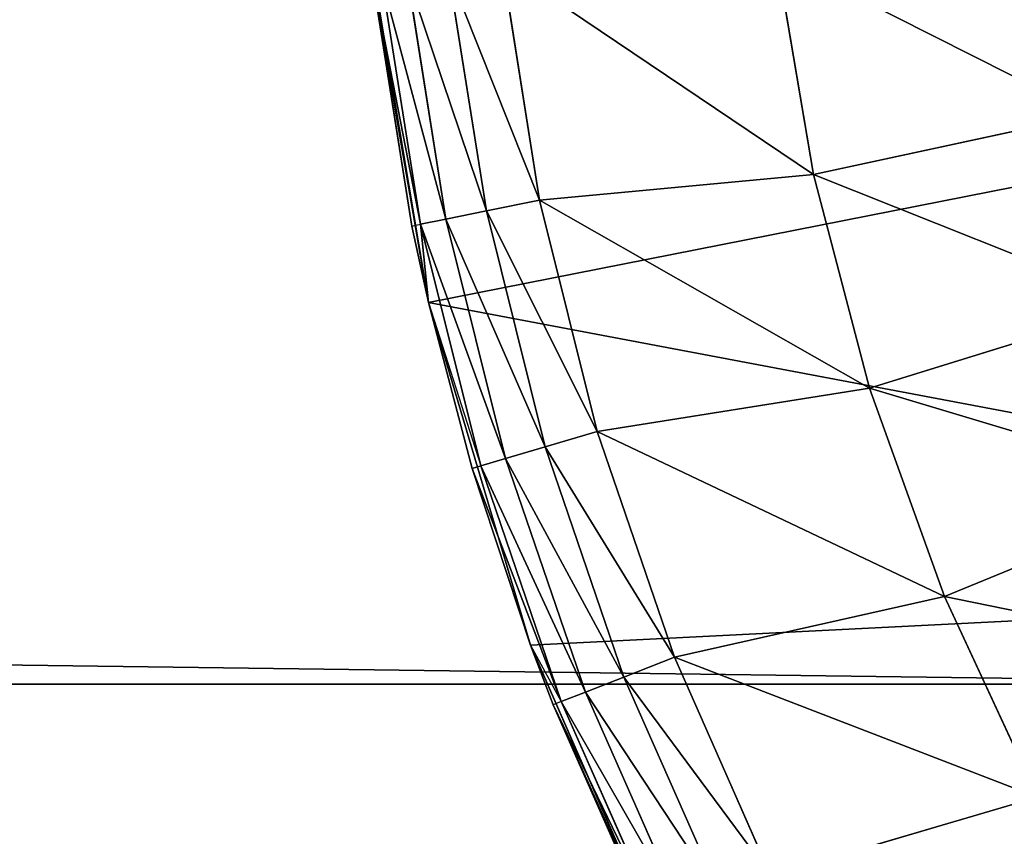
# Model space of a CAD drawing. Extents: x 0 to 602, y -131 to 3.
# Tile 92 of 167: x 337.922 to 338.872, y -8.199 to -7.412. Entities that reach past the tile are written whole.
import ezdxf

# ---------------------------------------------------------------- set-up
doc = ezdxf.new("R2010")
doc.units = 0
doc.header["$LTSCALE"] = 25.4
doc.layers.get('0').update_dxf_attribs({"color": 13, "linetype": 'CONTINUOUS'})

# ---------------------------------------------------------------- blocks, each defined once
blk = doc.blocks.new('PICASSO-LED-8131_STL')
at = {"color": 0}
for p, q in [((124.03548, 266.39865, 57.95678), (124.37548, 266.45566, 57.95678)), ((124.03548, 266.39865, 57.95678), (124.37548, 266.45566, 57.95678)), ((124.3473, 266.45255, 59.35328), (124.03548, 266.39865, 57.95678)), ((124.3473, 266.45255, 59.35328), (124.03548, 266.39865, 57.95678)), ((124.10936, 266.41473, 59.35328), (124.3473, 266.45255, 59.35328)), ((124.10936, 266.41473, 59.35328), (124.3473, 266.45255, 59.35328)), ((124.34827, 266.44412, 59.4205), (124.11105, 266.4064, 59.4205)), ((124.34827, 266.44412, 59.4205), (124.11105, 266.4064, 59.4205)), ((124.35112, 266.41931, 59.48349), (124.11603, 266.38193, 59.48349)), ((124.35112, 266.41931, 59.48349), (124.11603, 266.38193, 59.48349)), ((124.03548, 266.39865, 59.35328), (124.10936, 266.41473, 59.35328)), ((124.10936, 266.41473, 59.35328), (124.03548, 266.39865, 57.95678)), ((124.10936, 266.41473, 59.35328), (124.03548, 266.39865, 57.95678)), ((124.10936, 266.41473, 59.35328), (124.11105, 266.4064, 59.4205)), ((123.70506, 266.30032, 57.95678), (124.03548, 266.39865, 57.95678)), ((123.70506, 266.30032, 57.95678), (124.03548, 266.39865, 57.95678)), ((124.03548, 266.39865, 57.95678), (123.87556, 266.3566, 59.35328)), ((123.87556, 266.3566, 59.35328), (124.03548, 266.39865, 59.35328)), ((124.03548, 266.39865, 57.95678), (123.87556, 266.3566, 59.35328)), ((124.11105, 266.4064, 59.4205), (123.87796, 266.34845, 59.4205)), ((124.11105, 266.4064, 59.4205), (123.87796, 266.34845, 59.4205)), ((124.03548, 266.39865, 59.35328), (123.87796, 266.34845, 59.4205)), ((124.03548, 266.39865, 59.35328), (124.11105, 266.4064, 59.4205)), ((124.03548, 266.39865, 59.35328), (124.03548, 266.39865, 57.95678)), ((124.03548, 266.39865, 59.35328), (124.03548, 266.39865, 57.95678)), ((124.11603, 266.38193, 59.48349), (124.11105, 266.4064, 59.4205)), ((124.11603, 266.38193, 59.48349), (124.11105, 266.4064, 59.4205)), ((124.11603, 266.38193, 59.48349), (123.88502, 266.32449, 59.48349)), ((124.11603, 266.38193, 59.48349), (123.88502, 266.32449, 59.48349)), ((124.12398, 266.34286, 59.53827), (124.11603, 266.38193, 59.48349)), ((124.12398, 266.34286, 59.53827), (124.11603, 266.38193, 59.48349)), ((124.35568, 266.3797, 59.53827), (124.12398, 266.34286, 59.53827)), ((124.35568, 266.3797, 59.53827), (124.12398, 266.34286, 59.53827)), ((123.87556, 266.3566, 59.35328), (123.65071, 266.27066, 59.4205)), ((123.87556, 266.3566, 59.35328), (123.65071, 266.27066, 59.4205)), ((123.70506, 266.30032, 57.95678), (123.87556, 266.3566, 59.35328)), ((123.70506, 266.30032, 57.95678), (123.87556, 266.3566, 59.35328)), ((123.70506, 266.30032, 59.35328), (123.87556, 266.3566, 59.35328)), ((123.70506, 266.30032, 59.35328), (123.87556, 266.3566, 59.35328)), ((123.87556, 266.3566, 59.35328), (123.87796, 266.34845, 59.4205)), ((123.87796, 266.34845, 59.4205), (123.65071, 266.27066, 59.4205)), ((123.87796, 266.34845, 59.4205), (123.65071, 266.27066, 59.4205)), ((123.88502, 266.32449, 59.48349), (123.87796, 266.34845, 59.4205)), ((123.88502, 266.32449, 59.48349), (123.87796, 266.34845, 59.4205)), ((124.12398, 266.34286, 59.53827), (123.89629, 266.28625, 59.53827)), ((124.12398, 266.34286, 59.53827), (123.89629, 266.28625, 59.53827)), ((124.13439, 266.29166, 59.58141), (124.12398, 266.34286, 59.53827)), ((124.13439, 266.29166, 59.58141), (124.12398, 266.34286, 59.53827)), ((123.88502, 266.32449, 59.48349), (123.65981, 266.24741, 59.48349)), ((123.88502, 266.32449, 59.48349), (123.65981, 266.24741, 59.48349)), ((123.89629, 266.28625, 59.53827), (123.88502, 266.32449, 59.48349)), ((123.89629, 266.28625, 59.53827), (123.88502, 266.32449, 59.48349)), ((124.36166, 266.32779, 59.58141), (124.13439, 266.29166, 59.58141)), ((124.36166, 266.32779, 59.58141), (124.13439, 266.29166, 59.58141)), ((124.36166, 266.32779, 59.58141), (124.15907, 266.0274, 59.73726)), ((124.36166, 266.32779, 59.58141), (124.15907, 266.0274, 59.73726)), ((123.38924, 266.16211, 57.95678), (123.70506, 266.30032, 57.95678)), ((123.38924, 266.16211, 57.95678), (123.70506, 266.30032, 57.95678)), ((123.64761, 266.27856, 59.35328), (123.70506, 266.30032, 57.95678)), ((123.64761, 266.27856, 59.35328), (123.70506, 266.30032, 57.95678)), ((123.64761, 266.27856, 59.35328), (123.70506, 266.30032, 59.35328)), ((123.70506, 266.30032, 59.35328), (123.65071, 266.27066, 59.4205)), ((123.70506, 266.30032, 57.95678), (123.70506, 266.30032, 59.35328)), ((123.70506, 266.30032, 57.95678), (123.70506, 266.30032, 59.35328)), ((123.89629, 266.28625, 59.53827), (123.67432, 266.21027, 59.53827)), ((123.89629, 266.28625, 59.53827), (123.67432, 266.21027, 59.53827)), ((123.91107, 266.23615, 59.58141), (123.89629, 266.28625, 59.53827)), ((123.91107, 266.23615, 59.58141), (123.89629, 266.28625, 59.53827)), ((124.13439, 266.29166, 59.58141), (123.91107, 266.23615, 59.58141)), ((124.13439, 266.29166, 59.58141), (123.91107, 266.23615, 59.58141)), ((124.13439, 266.29166, 59.58141), (123.9528, 265.97324, 59.73726)), ((124.13439, 266.29166, 59.58141), (123.9528, 265.97324, 59.73726)), ((124.13439, 266.29166, 59.58141), (124.15907, 266.0274, 59.73726)), ((124.13439, 266.29166, 59.58141), (124.15907, 266.0274, 59.73726)), ((123.64761, 266.27856, 59.35328), (123.38924, 266.16211, 57.95678)), ((123.64761, 266.27856, 59.35328), (123.38924, 266.16211, 57.95678)), ((123.42722, 266.18124, 59.35328), (123.64761, 266.27856, 59.35328)), ((123.42722, 266.18124, 59.35328), (123.64761, 266.27856, 59.35328)), ((123.65071, 266.27066, 59.4205), (123.64761, 266.27856, 59.35328)), ((123.65071, 266.27066, 59.4205), (123.43098, 266.17361, 59.4205)), ((123.65071, 266.27066, 59.4205), (123.43098, 266.17361, 59.4205)), ((123.65071, 266.27066, 59.4205), (123.65981, 266.24741, 59.48349)), ((123.65071, 266.27066, 59.4205), (123.65981, 266.24741, 59.48349)), ((123.65981, 266.24741, 59.48349), (123.44205, 266.15125, 59.48349)), ((123.65981, 266.24741, 59.48349), (123.44205, 266.15125, 59.48349)), ((123.65981, 266.24741, 59.48349), (123.67432, 266.21027, 59.53827)), ((123.65981, 266.24741, 59.48349), (123.67432, 266.21027, 59.53827)), ((123.91107, 266.23615, 59.58141), (123.69335, 266.16162, 59.58141)), ((123.91107, 266.23615, 59.58141), (123.69335, 266.16162, 59.58141)), ((123.91107, 266.23615, 59.58141), (123.75211, 265.90106, 59.73726)), ((123.91107, 266.23615, 59.58141), (123.75211, 265.90106, 59.73726)), ((123.91107, 266.23615, 59.58141), (123.9528, 265.97324, 59.73726)), ((123.91107, 266.23615, 59.58141), (123.9528, 265.97324, 59.73726)), ((123.67432, 266.21027, 59.53827), (123.4597, 266.11551, 59.53827)), ((123.67432, 266.21027, 59.53827), (123.4597, 266.11551, 59.53827)), ((123.67432, 266.21027, 59.53827), (123.69335, 266.16162, 59.58141)), ((123.67432, 266.21027, 59.53827), (123.69335, 266.16162, 59.58141)), ((123.69335, 266.16162, 59.58141), (123.48285, 266.06866, 59.58141)), ((123.69335, 266.16162, 59.58141), (123.48285, 266.06866, 59.58141)), ((123.69335, 266.16162, 59.58141), (123.55859, 265.81143, 59.73726)), ((123.69335, 266.16162, 59.58141), (123.55859, 265.81143, 59.73726)), ((123.69335, 266.16162, 59.58141), (123.75211, 265.90106, 59.73726)), ((123.69335, 266.16162, 59.58141), (123.75211, 265.90106, 59.73726)), ((123.48285, 266.06866, 59.58141), (123.55859, 265.81143, 59.73726)), ((123.48285, 266.06866, 59.58141), (123.55859, 265.81143, 59.73726)), ((124.36932, 266.06311, 59.73726), (124.15907, 266.0274, 59.73726)), ((124.36932, 266.06311, 59.73726), (124.15907, 266.0274, 59.73726)), ((124.15907, 266.0274, 59.73726), (123.9528, 265.97324, 59.73726)), ((124.15907, 266.0274, 59.73726), (123.9528, 265.97324, 59.73726)), ((124.15907, 266.0274, 59.73726), (124.2166, 265.76077, 59.87666)), ((124.15907, 266.0274, 59.73726), (124.2166, 265.76077, 59.87666)), ((123.9528, 265.97324, 59.73726), (123.75211, 265.90106, 59.73726)), ((123.9528, 265.97324, 59.73726), (123.75211, 265.90106, 59.73726)), ((123.9528, 265.97324, 59.73726), (124.03366, 265.71274, 59.87666)), ((123.9528, 265.97324, 59.73726), (124.03366, 265.71274, 59.87666)), ((123.75211, 265.90106, 59.73726), (123.55859, 265.81143, 59.73726)), ((123.75211, 265.90106, 59.73726), (123.55859, 265.81143, 59.73726)), ((123.75211, 265.90106, 59.73726), (123.85569, 265.64874, 59.87666)), ((123.75211, 265.90106, 59.73726), (123.85569, 265.64874, 59.87666))]:
    blk.add_line(p, q, dxfattribs=at)
mesh = blk.add_polyface(dxfattribs=at)
corners = [(109.66749, 236.17091, 57.92758), (122.66749, 263.67093, 57.92758), (109.66749, 371.17093, 57.92758), (122.93544, 262.67093, 57.92758), (134.6675, 236.17091, 57.92758), (123.66749, 261.93887, 57.92758), (124.66749, 261.67093, 57.92758), (125.66749, 261.93887, 57.92758), (126.39954, 262.67093, 57.92758), (126.66749, 263.67093, 57.92758), (126.66749, 343.67093, 57.92758), (122.93544, 344.67093, 57.92758), (134.6675, 371.17093, 57.92758), (122.66749, 343.67093, 57.92758), (123.66749, 345.40298, 57.92758), (124.66749, 345.67093, 57.92758), (125.66749, 345.40298, 57.92758), (126.39954, 344.67093, 57.92758), (122.93544, 264.67093, 57.92758), (122.93544, 342.67093, 57.92758), (123.66749, 341.93887, 57.92758), (123.66749, 265.40298, 57.92758), (124.66749, 341.67093, 57.92758), (124.66749, 265.67093, 57.92758), (125.66749, 341.93887, 57.92758), (125.66749, 265.40298, 57.92758), (126.39954, 342.67093, 57.92758), (126.39954, 264.67093, 57.92758)]
mesh.append_faces([[corners[k] for k in face] for face in [(0, 1, 2), (1, 0, 3), (3, 4, 5), (5, 4, 6), (6, 4, 7), (7, 4, 8), (8, 4, 9), (2, 11, 12), (11, 2, 13), (12, 10, 4), (18, 13, 1), (13, 18, 19), (19, 18, 20), (20, 21, 22), (22, 23, 24), (24, 25, 26), (26, 9, 10)]], dxfattribs={"vtx0": -1, "vtx1": -1, "color": 0})
mesh.append_faces([[corners[k] for k in face] for face in [(9, 4, 10), (13, 2, 1)]], dxfattribs={"vtx0": -1, "vtx1": -1, "vtx2": -1, "color": 0})
mesh.append_faces([[corners[k] for k in face] for face in [(3, 0, 4), (12, 11, 14), (12, 14, 15), (12, 15, 16), (12, 16, 17), (12, 17, 10), (20, 18, 21), (22, 21, 23), (24, 23, 25), (26, 25, 27), (26, 27, 9)]], dxfattribs={"vtx0": -1, "vtx2": -1, "color": 0})
mesh = blk.add_polyface(dxfattribs=at)
corners = [(134.6675, 371.17093, 0.92758), (109.66749, 236.17091, 0.92758), (109.66749, 371.17093, 0.92758), (134.6675, 236.17091, 0.92758)]
mesh.append_faces([[corners[k] for k in face] for face in [(0, 1, 2), (1, 0, 3)]], dxfattribs={"vtx0": -1, "color": 0})
mesh = blk.add_polyface(dxfattribs=at)
corners = [(109.66749, 370.37091, 57.12758), (122.66749, 343.67093, 57.12758), (109.66749, 236.97093, 57.12758), (122.93544, 344.67093, 57.12758), (134.6675, 370.37091, 57.12758), (123.66749, 345.40298, 57.12758), (124.66749, 345.67093, 57.12758), (125.66749, 345.40298, 57.12758), (126.39954, 344.67093, 57.12758), (126.66749, 343.67093, 57.12758), (126.66749, 263.67093, 57.12758), (122.93544, 262.67093, 57.12758), (134.6675, 236.97093, 57.12758), (122.66749, 263.67093, 57.12758), (123.66749, 261.93887, 57.12758), (124.66749, 261.67093, 57.12758), (125.66749, 261.93887, 57.12758), (126.39954, 262.67093, 57.12758), (122.93544, 342.67093, 57.12758), (122.93544, 264.67093, 57.12758), (123.66749, 341.93887, 57.12758), (123.66749, 265.40298, 57.12758), (124.66749, 341.67093, 57.12758), (124.66749, 265.67093, 57.12758), (125.66749, 341.93887, 57.12758), (125.66749, 265.40298, 57.12758), (126.39954, 342.67093, 57.12758), (126.39954, 264.67093, 57.12758)]
mesh.append_faces([[corners[k] for k in face] for face in [(0, 1, 2), (1, 0, 3), (3, 4, 5), (5, 4, 6), (6, 4, 7), (7, 4, 8), (8, 4, 9), (2, 11, 12), (11, 2, 13), (12, 10, 4), (18, 13, 1), (13, 18, 19), (19, 20, 21), (21, 22, 23), (23, 24, 25), (25, 26, 27), (27, 9, 10)]], dxfattribs={"vtx0": -1, "vtx1": -1, "color": 0})
mesh.append_faces([[corners[k] for k in face] for face in [(9, 4, 10), (13, 2, 1)]], dxfattribs={"vtx0": -1, "vtx1": -1, "vtx2": -1, "color": 0})
mesh.append_faces([[corners[k] for k in face] for face in [(3, 0, 4), (12, 11, 14), (12, 14, 15), (12, 15, 16), (12, 16, 17), (12, 17, 10), (19, 18, 20), (21, 20, 22), (23, 22, 24), (25, 24, 26), (27, 26, 9)]], dxfattribs={"vtx0": -1, "vtx2": -1, "color": 0})
mesh = blk.add_polyface(dxfattribs=at)
corners = [(134.6675, 236.97093, 1.72758), (109.66749, 370.37091, 1.72758), (109.66749, 236.97093, 1.72758), (134.6675, 370.37091, 1.72758)]
mesh.append_faces([[corners[k] for k in face] for face in [(0, 1, 2), (1, 0, 3)]], dxfattribs={"vtx0": -1, "color": 0})
mesh = blk.add_polyface(dxfattribs=at)
corners = [(121.88476, 263.98141, 57.95678), (121.89307, 263.2933, 57.95678), (121.86769, 263.63708, 57.95678), (121.94401, 264.32101, 57.95678), (121.9605, 262.9552, 57.95678), (122.04454, 264.65079, 57.95678), (122.06898, 262.62799, 57.95678), (122.18484, 264.9657, 57.95678), (122.21684, 262.31656, 57.95678), (122.36276, 265.26096, 57.95678), (122.40185, 262.02567, 57.95678), (122.57563, 265.53214, 57.95678), (122.6212, 261.7597, 57.95678), (122.82021, 265.77509, 57.95678), (122.87157, 261.52274, 57.95678), (123.09279, 265.98615, 57.95678), (123.06969, 263.58713, 57.95678), (123.09223, 263.9512, 57.95678), (123.27802, 264.46426, 57.95678), (123.38924, 266.16211, 57.95678), (123.37752, 264.61746, 57.95678), (123.77062, 264.99591, 57.95678), (123.70506, 266.30032, 57.95678), (124.03548, 266.39865, 57.95678), (124.26805, 265.22025, 57.95678), (124.37548, 266.45566, 57.95678), (124.62935, 265.27048, 57.95678), (124.7199, 266.47043, 57.95678), (125.16909, 265.19025, 57.95678), (125.06353, 266.44278, 57.95678), (125.40116, 266.37308, 57.95678), (125.50018, 265.03717, 57.95678), (125.72766, 266.26245, 57.95678), (125.91088, 264.67789, 57.95678), (126.03809, 266.11252, 57.95678), (126.10664, 264.37009, 57.95678), (126.32775, 265.9256, 57.95678), (126.2579, 263.84579, 57.95678), (123.14918, 261.31833, 57.95678), (123.13019, 263.22739, 57.95678), (123.2706, 262.89075, 57.95678), (123.44979, 261.14957, 57.95678), (123.61401, 262.46667, 57.95678), (123.76886, 261.01904, 57.95678), (124.07996, 262.18271, 57.95678), (124.10156, 260.92871, 57.95678), (124.61425, 262.07181, 57.95678), (124.44283, 260.87994, 57.95678), (124.78751, 260.8735, 57.95678), (125.15473, 262.14691, 57.95678), (125.13038, 260.90945, 57.95678), (125.46622, 260.98727, 57.95678), (125.63853, 262.39929, 57.95678), (125.78996, 261.10574, 57.95678), (125.77716, 262.51825, 57.95678), (126.09998, 262.95819, 57.95678), (126.09668, 261.26315, 57.95678), (126.38174, 261.45703, 57.95678), (126.25618, 263.48105, 57.95678), (126.59224, 265.70447, 57.95678), (126.6408, 261.68445, 57.95678), (126.82755, 265.45255, 57.95678), (126.86996, 261.94202, 57.95678), (127.03012, 265.17358, 57.95678), (127.06573, 262.22577, 57.95678), (127.19687, 264.87186, 57.95678), (127.22514, 262.53143, 57.95678), (127.32528, 264.55191, 57.95678), (127.34579, 262.8544, 57.95678), (127.4134, 264.21863, 57.95678), (127.42583, 263.1897, 57.95678), (127.45989, 263.87704, 57.95678), (127.46406, 263.53232, 57.95678)]
mesh.append_faces([[corners[k] for k in face] for face in [(0, 1, 2), (70, 71, 72)]], dxfattribs={"vtx0": -1, "color": 0})
mesh.append_faces([[corners[k] for k in face] for face in [(1, 3, 4), (4, 5, 6), (6, 7, 8), (8, 9, 10), (10, 11, 12), (12, 13, 14), (16, 15, 17), (17, 15, 18), (18, 19, 20), (20, 19, 21), (21, 23, 24), (24, 25, 26), (26, 27, 28), (28, 30, 31), (31, 32, 33), (33, 34, 35), (35, 36, 37), (38, 40, 41), (41, 42, 43), (43, 44, 45), (45, 46, 47), (47, 46, 48), (48, 49, 50), (50, 49, 51), (51, 52, 53), (53, 55, 56), (56, 55, 57), (57, 59, 60), (60, 61, 62), (62, 63, 64), (64, 65, 66), (66, 67, 68), (68, 69, 70)]], dxfattribs={"vtx0": -1, "vtx1": -1, "color": 0})
mesh.append_faces([[corners[k] for k in face] for face in [(14, 15, 16), (57, 37, 36)]], dxfattribs={"vtx0": -1, "vtx1": -1, "vtx2": -1, "color": 0})
mesh.append_faces([[corners[k] for k in face] for face in [(1, 0, 3), (4, 3, 5), (6, 5, 7), (8, 7, 9), (10, 9, 11), (12, 11, 13), (14, 13, 15), (18, 15, 19), (21, 19, 22), (21, 22, 23), (24, 23, 25), (26, 25, 27), (28, 27, 29), (28, 29, 30), (31, 30, 32), (33, 32, 34), (35, 34, 36), (16, 38, 14), (38, 16, 39), (38, 39, 40), (41, 40, 42), (43, 42, 44), (45, 44, 46), (48, 46, 49), (51, 49, 52), (53, 52, 54), (53, 54, 55), (57, 55, 58), (57, 58, 37), (57, 36, 59), (60, 59, 61), (62, 61, 63), (64, 63, 65), (66, 65, 67), (68, 67, 69), (70, 69, 71)]], dxfattribs={"vtx0": -1, "vtx2": -1, "color": 0})
mesh = blk.add_polyface(dxfattribs=at)
corners = [(124.3473, 266.45255, 59.35328), (124.37548, 266.45566, 57.95678), (124.03548, 266.39865, 57.95678)]
mesh.append_faces([[corners[k] for k in face] for face in [(0, 1, 2)]], dxfattribs={"color": 0})
mesh = blk.add_polyface(dxfattribs=at)
corners = [(124.3473, 266.45255, 59.35328), (124.03548, 266.39865, 57.95678), (124.10936, 266.41473, 59.35328)]
mesh.append_faces([[corners[k] for k in face] for face in [(0, 1, 2)]], dxfattribs={"color": 0})
mesh = blk.add_polyface(dxfattribs=at)
corners = [(124.11105, 266.4064, 59.4205), (124.3473, 266.45255, 59.35328), (124.10936, 266.41473, 59.35328), (124.34827, 266.44412, 59.4205)]
mesh.append_faces([[corners[k] for k in face] for face in [(0, 1, 2), (1, 0, 3)]], dxfattribs={"vtx0": -1, "color": 0})
mesh = blk.add_polyface(dxfattribs=at)
corners = [(124.11603, 266.38193, 59.48349), (124.34827, 266.44412, 59.4205), (124.11105, 266.4064, 59.4205), (124.35112, 266.41931, 59.48349)]
mesh.append_faces([[corners[k] for k in face] for face in [(0, 1, 2), (1, 0, 3)]], dxfattribs={"vtx0": -1, "color": 0})
mesh = blk.add_polyface(dxfattribs=at)
corners = [(124.12398, 266.34286, 59.53827), (124.35112, 266.41931, 59.48349), (124.11603, 266.38193, 59.48349), (124.35568, 266.3797, 59.53827)]
mesh.append_faces([[corners[k] for k in face] for face in [(0, 1, 2), (1, 0, 3)]], dxfattribs={"vtx0": -1, "color": 0})
mesh = blk.add_polyface(dxfattribs=at)
corners = [(124.10936, 266.41473, 59.35328), (124.03548, 266.39865, 57.95678), (124.03548, 266.39865, 59.35328)]
mesh.append_faces([[corners[k] for k in face] for face in [(0, 1, 2)]], dxfattribs={"color": 0})
mesh = blk.add_polyface(dxfattribs=at)
corners = [(123.87556, 266.3566, 59.35328), (124.03548, 266.39865, 57.95678), (123.70506, 266.30032, 57.95678)]
mesh.append_faces([[corners[k] for k in face] for face in [(0, 1, 2)]], dxfattribs={"color": 0})
mesh = blk.add_polyface(dxfattribs=at)
corners = [(124.03548, 266.39865, 59.35328), (124.03548, 266.39865, 57.95678), (123.87556, 266.3566, 59.35328)]
mesh.append_faces([[corners[k] for k in face] for face in [(0, 1, 2)]], dxfattribs={"color": 0})
mesh = blk.add_polyface(dxfattribs=at)
corners = [(123.88502, 266.32449, 59.48349), (124.11105, 266.4064, 59.4205), (123.87796, 266.34845, 59.4205), (124.11603, 266.38193, 59.48349)]
mesh.append_faces([[corners[k] for k in face] for face in [(0, 1, 2), (1, 0, 3)]], dxfattribs={"vtx0": -1, "color": 0})
mesh = blk.add_polyface(dxfattribs=at)
corners = [(124.11105, 266.4064, 59.4205), (124.03548, 266.39865, 59.35328), (123.87796, 266.34845, 59.4205)]
mesh.append_faces([[corners[k] for k in face] for face in [(0, 1, 2)]], dxfattribs={"color": 0})
mesh = blk.add_polyface(dxfattribs=at)
corners = [(123.89629, 266.28625, 59.53827), (124.11603, 266.38193, 59.48349), (123.88502, 266.32449, 59.48349), (124.12398, 266.34286, 59.53827)]
mesh.append_faces([[corners[k] for k in face] for face in [(0, 1, 2), (1, 0, 3)]], dxfattribs={"vtx0": -1, "color": 0})
mesh = blk.add_polyface(dxfattribs=at)
corners = [(124.13439, 266.29166, 59.58141), (124.35568, 266.3797, 59.53827), (124.12398, 266.34286, 59.53827), (124.36166, 266.32779, 59.58141)]
mesh.append_faces([[corners[k] for k in face] for face in [(0, 1, 2), (1, 0, 3)]], dxfattribs={"vtx0": -1, "color": 0})
mesh = blk.add_polyface(dxfattribs=at)
corners = [(123.87796, 266.34845, 59.4205), (123.87556, 266.3566, 59.35328), (123.65071, 266.27066, 59.4205)]
mesh.append_faces([[corners[k] for k in face] for face in [(0, 1, 2)]], dxfattribs={"color": 0})
mesh = blk.add_polyface(dxfattribs=at)
corners = [(123.65071, 266.27066, 59.4205), (123.87556, 266.3566, 59.35328), (123.70506, 266.30032, 59.35328)]
mesh.append_faces([[corners[k] for k in face] for face in [(0, 1, 2)]], dxfattribs={"color": 0})
mesh = blk.add_polyface(dxfattribs=at)
corners = [(123.87556, 266.3566, 59.35328), (123.70506, 266.30032, 57.95678), (123.70506, 266.30032, 59.35328)]
mesh.append_faces([[corners[k] for k in face] for face in [(0, 1, 2)]], dxfattribs={"color": 0})
mesh = blk.add_polyface(dxfattribs=at)
corners = [(123.65981, 266.24741, 59.48349), (123.87796, 266.34845, 59.4205), (123.65071, 266.27066, 59.4205), (123.88502, 266.32449, 59.48349)]
mesh.append_faces([[corners[k] for k in face] for face in [(0, 1, 2), (1, 0, 3)]], dxfattribs={"vtx0": -1, "color": 0})
mesh = blk.add_polyface(dxfattribs=at)
corners = [(123.91107, 266.23615, 59.58141), (124.12398, 266.34286, 59.53827), (123.89629, 266.28625, 59.53827), (124.13439, 266.29166, 59.58141)]
mesh.append_faces([[corners[k] for k in face] for face in [(0, 1, 2), (1, 0, 3)]], dxfattribs={"vtx0": -1, "color": 0})
mesh = blk.add_polyface(dxfattribs=at)
corners = [(123.67432, 266.21027, 59.53827), (123.88502, 266.32449, 59.48349), (123.65981, 266.24741, 59.48349), (123.89629, 266.28625, 59.53827)]
mesh.append_faces([[corners[k] for k in face] for face in [(0, 1, 2), (1, 0, 3)]], dxfattribs={"vtx0": -1, "color": 0})
mesh = blk.add_polyface(dxfattribs=at)
corners = [(124.36166, 266.32779, 59.58141), (124.13439, 266.29166, 59.58141), (124.15907, 266.0274, 59.73726)]
mesh.append_faces([[corners[k] for k in face] for face in [(0, 1, 2)]], dxfattribs={"color": 0})
mesh = blk.add_polyface(dxfattribs=at)
corners = [(124.36932, 266.06311, 59.73726), (124.36166, 266.32779, 59.58141), (124.15907, 266.0274, 59.73726)]
mesh.append_faces([[corners[k] for k in face] for face in [(0, 1, 2)]], dxfattribs={"color": 0})
mesh = blk.add_polyface(dxfattribs=at)
corners = [(123.64761, 266.27856, 59.35328), (123.70506, 266.30032, 57.95678), (123.38924, 266.16211, 57.95678)]
mesh.append_faces([[corners[k] for k in face] for face in [(0, 1, 2)]], dxfattribs={"color": 0})
mesh = blk.add_polyface(dxfattribs=at)
corners = [(123.70506, 266.30032, 59.35328), (123.70506, 266.30032, 57.95678), (123.64761, 266.27856, 59.35328)]
mesh.append_faces([[corners[k] for k in face] for face in [(0, 1, 2)]], dxfattribs={"color": 0})
mesh = blk.add_polyface(dxfattribs=at)
corners = [(123.69335, 266.16162, 59.58141), (123.89629, 266.28625, 59.53827), (123.67432, 266.21027, 59.53827), (123.91107, 266.23615, 59.58141)]
mesh.append_faces([[corners[k] for k in face] for face in [(0, 1, 2), (1, 0, 3)]], dxfattribs={"vtx0": -1, "color": 0})
mesh = blk.add_polyface(dxfattribs=at)
corners = [(124.13439, 266.29166, 59.58141), (123.91107, 266.23615, 59.58141), (123.9528, 265.97324, 59.73726)]
mesh.append_faces([[corners[k] for k in face] for face in [(0, 1, 2)]], dxfattribs={"color": 0})
mesh = blk.add_polyface(dxfattribs=at)
corners = [(124.15907, 266.0274, 59.73726), (124.13439, 266.29166, 59.58141), (123.9528, 265.97324, 59.73726)]
mesh.append_faces([[corners[k] for k in face] for face in [(0, 1, 2)]], dxfattribs={"color": 0})
mesh = blk.add_polyface(dxfattribs=at)
corners = [(123.64761, 266.27856, 59.35328), (123.38924, 266.16211, 57.95678), (123.42722, 266.18124, 59.35328)]
mesh.append_faces([[corners[k] for k in face] for face in [(0, 1, 2)]], dxfattribs={"color": 0})
mesh = blk.add_polyface(dxfattribs=at)
corners = [(123.43098, 266.17361, 59.4205), (123.64761, 266.27856, 59.35328), (123.42722, 266.18124, 59.35328), (123.65071, 266.27066, 59.4205)]
mesh.append_faces([[corners[k] for k in face] for face in [(0, 1, 2), (1, 0, 3)]], dxfattribs={"vtx0": -1, "color": 0})
mesh = blk.add_polyface(dxfattribs=at)
corners = [(123.44205, 266.15125, 59.48349), (123.65071, 266.27066, 59.4205), (123.43098, 266.17361, 59.4205), (123.65981, 266.24741, 59.48349)]
mesh.append_faces([[corners[k] for k in face] for face in [(0, 1, 2), (1, 0, 3)]], dxfattribs={"vtx0": -1, "color": 0})
mesh = blk.add_polyface(dxfattribs=at)
corners = [(123.4597, 266.11551, 59.53827), (123.65981, 266.24741, 59.48349), (123.44205, 266.15125, 59.48349), (123.67432, 266.21027, 59.53827)]
mesh.append_faces([[corners[k] for k in face] for face in [(0, 1, 2), (1, 0, 3)]], dxfattribs={"vtx0": -1, "color": 0})
mesh = blk.add_polyface(dxfattribs=at)
corners = [(123.91107, 266.23615, 59.58141), (123.69335, 266.16162, 59.58141), (123.75211, 265.90106, 59.73726)]
mesh.append_faces([[corners[k] for k in face] for face in [(0, 1, 2)]], dxfattribs={"color": 0})
mesh = blk.add_polyface(dxfattribs=at)
corners = [(123.9528, 265.97324, 59.73726), (123.91107, 266.23615, 59.58141), (123.75211, 265.90106, 59.73726)]
mesh.append_faces([[corners[k] for k in face] for face in [(0, 1, 2)]], dxfattribs={"color": 0})
mesh = blk.add_polyface(dxfattribs=at)
corners = [(123.48285, 266.06866, 59.58141), (123.67432, 266.21027, 59.53827), (123.4597, 266.11551, 59.53827), (123.69335, 266.16162, 59.58141)]
mesh.append_faces([[corners[k] for k in face] for face in [(0, 1, 2), (1, 0, 3)]], dxfattribs={"vtx0": -1, "color": 0})
mesh = blk.add_polyface(dxfattribs=at)
corners = [(123.69335, 266.16162, 59.58141), (123.48285, 266.06866, 59.58141), (123.55859, 265.81143, 59.73726)]
mesh.append_faces([[corners[k] for k in face] for face in [(0, 1, 2)]], dxfattribs={"color": 0})
mesh = blk.add_polyface(dxfattribs=at)
corners = [(123.75211, 265.90106, 59.73726), (123.69335, 266.16162, 59.58141), (123.55859, 265.81143, 59.73726)]
mesh.append_faces([[corners[k] for k in face] for face in [(0, 1, 2)]], dxfattribs={"color": 0})
mesh = blk.add_polyface(dxfattribs=at)
corners = [(123.55859, 265.81143, 59.73726), (123.48285, 266.06866, 59.58141), (123.37376, 265.70505, 59.73726)]
mesh.append_faces([[corners[k] for k in face] for face in [(0, 1, 2)]], dxfattribs={"color": 0})
mesh = blk.add_polyface(dxfattribs=at)
corners = [(124.2166, 265.76077, 59.87666), (124.36932, 266.06311, 59.73726), (124.15907, 266.0274, 59.73726), (124.40306, 265.79245, 59.87666)]
mesh.append_faces([[corners[k] for k in face] for face in [(0, 1, 2), (1, 0, 3)]], dxfattribs={"vtx0": -1, "color": 0})
mesh = blk.add_polyface(dxfattribs=at)
corners = [(124.03366, 265.71274, 59.87666), (124.15907, 266.0274, 59.73726), (123.9528, 265.97324, 59.73726), (124.2166, 265.76077, 59.87666)]
mesh.append_faces([[corners[k] for k in face] for face in [(0, 1, 2), (1, 0, 3)]], dxfattribs={"vtx0": -1, "color": 0})
mesh = blk.add_polyface(dxfattribs=at)
corners = [(123.85569, 265.64874, 59.87666), (123.9528, 265.97324, 59.73726), (123.75211, 265.90106, 59.73726), (124.03366, 265.71274, 59.87666)]
mesh.append_faces([[corners[k] for k in face] for face in [(0, 1, 2), (1, 0, 3)]], dxfattribs={"vtx0": -1, "color": 0})
mesh = blk.add_polyface(dxfattribs=at)
corners = [(123.68407, 265.56924, 59.87666), (123.75211, 265.90106, 59.73726), (123.55859, 265.81143, 59.73726), (123.85569, 265.64874, 59.87666)]
mesh.append_faces([[corners[k] for k in face] for face in [(0, 1, 2), (1, 0, 3)]], dxfattribs={"vtx0": -1, "color": 0})

msp = doc.modelspace()

# ---------------------------------------------------------------- block references
at = {"color": 8, "rotation": 90.00000000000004}
msp.add_blockref('PICASSO-LED-8131_STL', (604.71495, -131.72004, -0.92758), dxfattribs=at)

doc.saveas('drawing.dxf')
